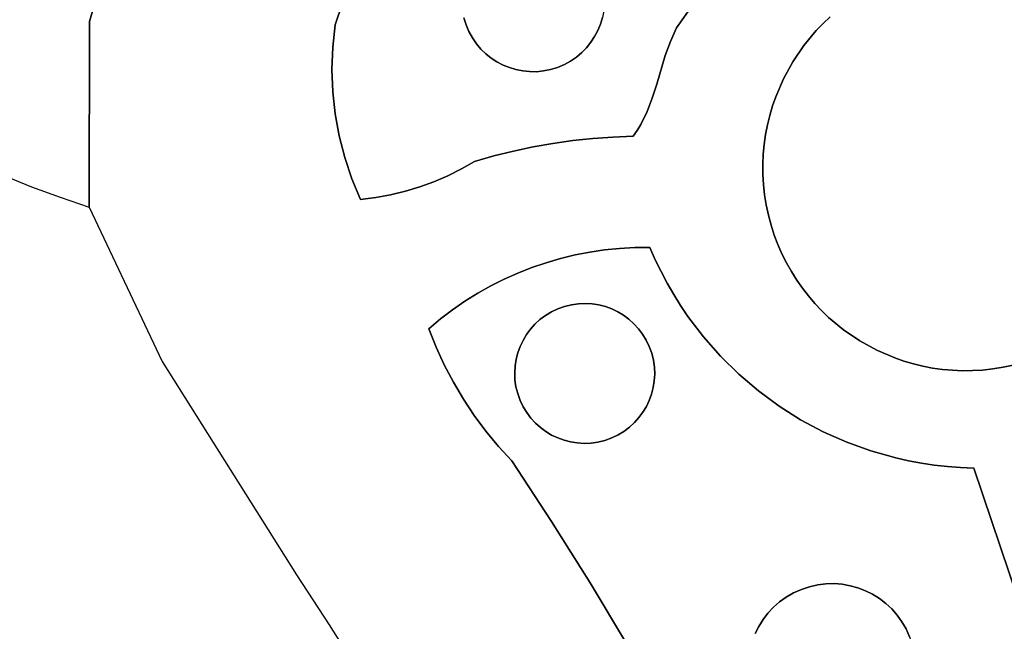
# Model space of a CAD drawing. Header units: inches. Extents: x 36.3 to 71.4, y 17.4 to 61.7.
# Tile 55 of 80: x 38.8 to 43.2, y 45 to 47.8. Entities that reach past the tile are written whole.
import ezdxf

# ---------------------------------------------------------------- set-up
doc = ezdxf.new("R2010")
doc.units = ezdxf.units.IN
doc.layers.add('SURFACES_FOR_SKETCHUP', color=7, linetype='Continuous')

msp = doc.modelspace()

# ---------------------------------------------------------------- linework, layer by layer
at = {"layer": 'SURFACES_FOR_SKETCHUP'}
for points, invisible_edges in [([(38.3822, 49.2392), (37.9172, 47.4488), (39.1114, 47.7484)], 11), ([(39.3202, 48.4667), (38.3822, 49.2392), (39.1114, 47.7484)], 3), ([(39.3202, 48.4667), (39.1114, 47.7484), (40.2357, 47.8299)], 10), ([(40.9744, 48.14), (40.7955, 47.9758), (40.7851, 47.7332)], 11), ([(40.7851, 47.7332), (40.9493, 47.5544), (40.9744, 48.14)], 11), ([(41.3708, 47.7082), (40.9744, 48.14), (40.9493, 47.5544)], 11), ([(40.9744, 48.14), (41.3708, 47.7082), (41.217, 48.1296)], 11), ([(41.3811, 47.9508), (41.217, 48.1296), (41.3708, 47.7082)], 11), ([(42.0075, 48.0471), (42.3717, 47.7389), (42.0743, 48.1021)], 3), ([(42.4034, 47.7689), (42.0743, 48.1021), (42.3717, 47.7389)], 3), ([(41.9437, 47.9885), (42.3415, 47.7075), (42.0075, 48.0471)], 3), ([(42.3717, 47.7389), (42.0075, 48.0471), (42.3415, 47.7075)], 3), ([(40.7955, 47.9758), (40.784, 47.9476), (40.7851, 47.7332)], 10), ([(41.883, 47.9263), (42.2861, 47.6408), (41.9437, 47.9885)], 3), ([(42.3415, 47.7075), (41.9437, 47.9885), (42.2861, 47.6408)], 3), ([(42.2373, 47.5692), (43.8846, 47.3077), (42.7964, 47.9751)], 11), ([(42.2861, 47.6408), (42.2373, 47.5692), (42.7964, 47.9751)], 10), ([(42.7964, 47.9751), (42.7515, 47.9631), (42.2861, 47.6408)], 10), ([(43.4787, 47.8667), (42.7964, 47.9751), (43.8846, 47.3077)], 11), ([(40.7755, 47.7643), (40.7851, 47.7332), (40.784, 47.9476)], 10), ([(41.3708, 47.7082), (41.3823, 47.7364), (41.3811, 47.9508)], 10), ([(41.3907, 47.9197), (41.3811, 47.9508), (41.3823, 47.7364)], 10), ([(41.8254, 47.8607), (42.2373, 47.5692), (41.883, 47.9263)], 3), ([(42.2861, 47.6408), (41.883, 47.9263), (42.2373, 47.5692)], 3), ([(42.3415, 47.7075), (42.2861, 47.6408), (42.7515, 47.9631)], 10), ([(42.7515, 47.9631), (42.7077, 47.949), (42.3415, 47.7075)], 10), ([(42.3717, 47.7389), (42.3415, 47.7075), (42.7077, 47.949)], 10), ([(42.4034, 47.7689), (42.3717, 47.7389), (42.7077, 47.949)], 10), ([(41.3823, 47.7364), (41.3911, 47.7656), (41.3907, 47.9197)], 10), ([(41.4001, 47.8262), (41.7208, 47.7197), (41.4001, 47.8572)], 3), ([(41.7713, 47.7918), (41.4001, 47.8572), (41.7208, 47.7197)], 3), ([(41.7713, 47.7918), (42.2373, 47.5692), (41.8254, 47.8607)], 3), ([(40.203, 47.7341), (40.2357, 47.8299), (39.1114, 47.7484)], 10), ([(40.203, 47.7341), (40.7755, 47.7643), (40.2357, 47.8299)], 3), ([(41.3911, 47.7656), (41.6933, 47.6595), (41.397, 47.7956)], 3), ([(41.397, 47.7956), (41.7208, 47.7197), (41.4001, 47.8262)], 3), ([(41.7208, 47.7197), (41.397, 47.7956), (41.6933, 47.6595)], 3), ([(41.7208, 47.7197), (42.1956, 47.4933), (41.7713, 47.7918)], 3), ([(42.2373, 47.5692), (41.7713, 47.7918), (42.1956, 47.4933)], 3), ([(38.1185, 47.3638), (39.1114, 47.7484), (37.9172, 47.4488)], 3), ([(38.1185, 47.3638), (38.2373, 47.2977), (39.1114, 47.7484)], 10), ([(38.3577, 47.2347), (39.1114, 47.7484), (38.2373, 47.2977)], 3), ([(38.4795, 47.1747), (39.1114, 47.7484), (38.3577, 47.2347)], 3), ([(38.4795, 47.1747), (38.6029, 47.1178), (39.1114, 47.7484)], 10), ([(38.6029, 47.1178), (38.7276, 47.0641), (39.1114, 47.7484)], 10), ([(38.7276, 47.0641), (38.8536, 47.0134), (39.1114, 47.7484)], 10), ([(38.981, 46.966), (39.1114, 47.7484), (38.8536, 47.0134)], 3), ([(38.981, 46.966), (39.1095, 46.9217), (39.1114, 47.7484)], 8), ([(39.1114, 47.7484), (39.1095, 46.9217), (40.1928, 47.4359)], 10), ([(40.189, 47.5351), (39.1114, 47.7484), (40.1928, 47.4359)], 3), ([(40.189, 47.5351), (40.1924, 47.6346), (39.1114, 47.7484)], 10), ([(40.1924, 47.6346), (40.203, 47.7341), (39.1114, 47.7484)], 10), ([(40.7755, 47.7643), (40.203, 47.7341), (40.7851, 47.7332)], 3), ([(41.3823, 47.7364), (41.6933, 47.6595), (41.3911, 47.7656)], 3), ([(40.7978, 47.7033), (40.189, 47.5351), (40.8131, 47.6754)], 3), ([(40.189, 47.5351), (40.7978, 47.7033), (40.1924, 47.6346)], 3), ([(40.1924, 47.6346), (40.7851, 47.7332), (40.203, 47.7341)], 3), ([(40.7851, 47.7332), (40.1924, 47.6346), (40.7978, 47.7033)], 3), ([(40.7851, 47.7332), (40.7978, 47.7033), (40.9223, 47.5685)], 10), ([(40.9493, 47.5544), (40.7851, 47.7332), (40.9223, 47.5685)], 3), ([(40.8968, 47.5852), (40.7978, 47.7033), (40.8729, 47.6043)], 3), ([(40.9223, 47.5685), (40.7978, 47.7033), (40.8968, 47.5852)], 3), ([(40.7978, 47.7033), (40.8131, 47.6754), (40.8729, 47.6043)], 10), ([(41.1919, 47.544), (41.3708, 47.7082), (40.9493, 47.5544)], 11), ([(41.3708, 47.7082), (41.1919, 47.544), (41.3566, 47.6812)], 3), ([(41.3566, 47.6812), (41.6707, 47.5971), (41.3708, 47.7082)], 3), ([(41.3708, 47.7082), (41.6707, 47.5971), (41.3823, 47.7364)], 3), ([(41.6933, 47.6595), (41.3823, 47.7364), (41.6707, 47.5971)], 3), ([(41.6933, 47.6595), (42.1956, 47.4933), (41.7208, 47.7197)], 3), ([(40.1928, 47.4359), (40.8131, 47.6754), (40.189, 47.5351)], 3), ([(40.8131, 47.6754), (40.1928, 47.4359), (40.8309, 47.6495)], 3), ([(40.8509, 47.6258), (40.8729, 47.6043), (40.8131, 47.6754)], 10), ([(40.8131, 47.6754), (40.8309, 47.6495), (40.8509, 47.6258)], 8), ([(41.1919, 47.544), (41.2218, 47.5566), (41.3566, 47.6812)], 10), ([(41.3566, 47.6812), (41.2218, 47.5566), (41.3399, 47.6557)], 3), ([(41.3399, 47.6557), (41.6323, 47.4701), (41.3566, 47.6812)], 3), ([(41.6707, 47.5971), (41.3566, 47.6812), (41.6323, 47.4701)], 3), ([(41.6707, 47.5971), (42.1612, 47.4136), (41.6933, 47.6595)], 3), ([(42.1956, 47.4933), (41.6933, 47.6595), (42.1612, 47.4136)], 3), ([(40.2036, 47.3372), (40.8309, 47.6495), (40.1928, 47.4359)], 3), ([(40.8309, 47.6495), (40.2036, 47.3372), (40.8509, 47.6258)], 3), ([(40.7041, 47.062), (40.8509, 47.6258), (40.2036, 47.3372)], 11), ([(40.7642, 47.0923), (40.8509, 47.6258), (40.7041, 47.062)], 3), ([(40.8226, 47.1261), (40.8509, 47.6258), (40.7642, 47.0923)], 3), ([(40.8509, 47.6258), (40.8226, 47.1261), (40.8729, 47.6043)], 3), ([(41.3399, 47.6557), (41.2218, 47.5566), (41.3208, 47.6318)], 3), ([(41.2218, 47.5566), (41.2497, 47.572), (41.3208, 47.6318)], 10), ([(41.2993, 47.6097), (41.3208, 47.6318), (41.2497, 47.572)], 10), ([(41.2993, 47.6097), (41.6125, 47.4077), (41.3208, 47.6318)], 3), ([(41.3208, 47.6318), (41.6323, 47.4701), (41.3399, 47.6557)], 3), ([(41.6323, 47.4701), (41.3208, 47.6318), (41.6125, 47.4077)], 3), ([(40.8729, 47.6043), (40.8226, 47.1261), (40.8968, 47.5852)], 3), ([(40.8968, 47.5852), (40.8226, 47.1261), (40.9223, 47.5685)], 3), ([(41.2497, 47.572), (41.2218, 47.5566), (41.3486, 47.2278)], 10), ([(41.2497, 47.572), (41.2756, 47.5897), (41.2993, 47.6097)], 8), ([(41.2497, 47.572), (41.3486, 47.2278), (41.2756, 47.5897)], 3), ([(41.2756, 47.5897), (41.5897, 47.3474), (41.2993, 47.6097)], 3), ([(41.4378, 47.2343), (41.2756, 47.5897), (41.3486, 47.2278)], 3), ([(41.5897, 47.3474), (41.2756, 47.5897), (41.4378, 47.2343)], 11), ([(41.6125, 47.4077), (41.2993, 47.6097), (41.5897, 47.3474)], 3), ([(41.6323, 47.4701), (42.1469, 47.3725), (41.6707, 47.5971)], 3), ([(42.1612, 47.4136), (41.6707, 47.5971), (42.1469, 47.3725)], 3), ([(40.9088, 47.1505), (40.9223, 47.5685), (40.8226, 47.1261)], 3), ([(40.9223, 47.5685), (40.9088, 47.1505), (40.9493, 47.5544)], 3), ([(40.9493, 47.5544), (40.9088, 47.1505), (40.9775, 47.5429)], 3), ([(40.9956, 47.1719), (40.9775, 47.5429), (40.9088, 47.1505)], 3), ([(40.9493, 47.5544), (40.9775, 47.5429), (41.1919, 47.544)], 10), ([(41.1609, 47.5344), (41.1919, 47.544), (40.9775, 47.5429)], 10), ([(40.9775, 47.5429), (40.9956, 47.1719), (41.0067, 47.5341)], 3), ([(40.9775, 47.5429), (41.0067, 47.5341), (41.1609, 47.5344)], 10), ([(41.0067, 47.5341), (40.9956, 47.1719), (41.0367, 47.5281)], 3), ([(41.0831, 47.1904), (41.0367, 47.5281), (40.9956, 47.1719)], 3), ([(41.0067, 47.5341), (41.0367, 47.5281), (41.1609, 47.5344)], 10), ([(41.1609, 47.5344), (41.0367, 47.5281), (41.1296, 47.5281)], 3), ([(41.0367, 47.5281), (41.0831, 47.1904), (41.0673, 47.5251)], 3), ([(41.0673, 47.5251), (41.1296, 47.5281), (41.0367, 47.5281)], 3), ([(41.0673, 47.5251), (41.0984, 47.525), (41.1296, 47.5281)], 8), ([(41.1296, 47.5281), (41.0984, 47.525), (41.1712, 47.2059)], 10), ([(41.1609, 47.5344), (41.1296, 47.5281), (41.1712, 47.2059)], 10), ([(41.1919, 47.544), (41.1609, 47.5344), (41.2597, 47.2183)], 10), ([(41.1712, 47.2059), (41.2597, 47.2183), (41.1609, 47.5344)], 10), ([(41.2218, 47.5566), (41.1919, 47.544), (41.2597, 47.2183)], 10), ([(41.2597, 47.2183), (41.3486, 47.2278), (41.2218, 47.5566)], 10), ([(42.2373, 47.5692), (42.1956, 47.4933), (42.1289, 46.8869)], 10), ([(42.2373, 47.5692), (42.1289, 46.8869), (43.2171, 46.2195)], 11), ([(42.2373, 47.5692), (43.2171, 46.2195), (43.8846, 47.3077)], 11), ([(41.0673, 47.5251), (41.0831, 47.1904), (41.0984, 47.525)], 3), ([(41.1712, 47.2059), (41.0984, 47.525), (41.0831, 47.1904)], 3), ([(42.1612, 47.4136), (42.1193, 46.9323), (42.1956, 47.4933)], 3), ([(42.1193, 46.9323), (42.1289, 46.8869), (42.1956, 47.4933)], 10), ([(41.6125, 47.4077), (42.1243, 47.2882), (41.6323, 47.4701)], 3), ([(42.1346, 47.3307), (41.6323, 47.4701), (42.1243, 47.2882)], 3), ([(42.1469, 47.3725), (41.6323, 47.4701), (42.1346, 47.3307)], 3), ([(40.1928, 47.4359), (39.1095, 46.9217), (40.2036, 47.3372)], 3), ([(41.5897, 47.3474), (42.116, 47.2451), (41.6125, 47.4077)], 3), ([(42.1243, 47.2882), (41.6125, 47.4077), (42.116, 47.2451)], 3), ([(42.1193, 46.9323), (42.1612, 47.4136), (42.112, 46.9777)], 3), ([(42.1469, 47.3725), (42.112, 46.9777), (42.1612, 47.4136)], 3), ([(42.1469, 47.3725), (42.1346, 47.3307), (42.112, 46.9777)], 10), ([(40.2036, 47.3372), (39.1095, 46.9217), (40.2214, 47.2396)], 3), ([(40.2214, 47.2396), (40.6424, 47.0353), (40.2036, 47.3372)], 3), ([(40.7041, 47.062), (40.2036, 47.3372), (40.6424, 47.0353)], 3), ([(41.562, 47.2904), (41.5897, 47.3474), (41.4378, 47.2343)], 10), ([(41.562, 47.2904), (42.1059, 47.1574), (41.5897, 47.3474)], 3), ([(42.1099, 47.2015), (41.5897, 47.3474), (42.1059, 47.1574)], 3), ([(42.116, 47.2451), (41.5897, 47.3474), (42.1099, 47.2015)], 3), ([(42.1346, 47.3307), (42.1243, 47.2882), (42.107, 47.023)], 10), ([(42.112, 46.9777), (42.1346, 47.3307), (42.107, 47.023)], 3), ([(41.562, 47.2904), (41.4378, 47.2343), (41.5456, 47.2635)], 3), ([(41.5456, 47.2635), (42.104, 47.1129), (41.562, 47.2904)], 3), ([(42.1059, 47.1574), (41.562, 47.2904), (42.104, 47.1129)], 3), ([(42.107, 47.023), (42.1243, 47.2882), (42.1044, 47.0681)], 3), ([(42.116, 47.2451), (42.1044, 47.0681), (42.1243, 47.2882)], 3), ([(40.2214, 47.2396), (39.1095, 46.9217), (40.2462, 47.1434)], 3), ([(40.2214, 47.2396), (40.2462, 47.1434), (40.5793, 47.0122)], 10), ([(40.6424, 47.0353), (40.2214, 47.2396), (40.5793, 47.0122)], 3), ([(41.3486, 47.2278), (41.2597, 47.2183), (41.3347, 46.7222)], 10), ([(41.3347, 46.7222), (41.4009, 46.732), (41.3486, 47.2278)], 10), ([(41.4378, 47.2343), (41.3486, 47.2278), (41.4677, 46.7387)], 10), ([(41.4009, 46.732), (41.4677, 46.7387), (41.3486, 47.2278)], 10), ([(41.5273, 47.2377), (41.5456, 47.2635), (41.4378, 47.2343)], 2), ([(41.5273, 47.2377), (41.4378, 47.2343), (41.535, 46.7423)], 10), ([(41.4677, 46.7387), (41.535, 46.7423), (41.4378, 47.2343)], 10), ([(41.5273, 47.2377), (42.1044, 47.0681), (41.5456, 47.2635)], 3), ([(42.1044, 47.0681), (41.5273, 47.2377), (42.107, 47.023)], 3), ([(41.6025, 46.7428), (42.107, 47.023), (41.5273, 47.2377)], 11), ([(41.535, 46.7423), (41.6025, 46.7428), (41.5273, 47.2377)], 10), ([(42.104, 47.1129), (41.5456, 47.2635), (42.1044, 47.0681)], 3), ([(42.116, 47.2451), (42.1099, 47.2015), (42.104, 47.1129)], 10), ([(42.1044, 47.0681), (42.116, 47.2451), (42.104, 47.1129)], 3), ([(41.0831, 47.1904), (40.9956, 47.1719), (41.1404, 46.6751)], 10), ([(41.1712, 47.2059), (41.0831, 47.1904), (41.2043, 46.6937)], 10), ([(41.1404, 46.6751), (41.2043, 46.6937), (41.0831, 47.1904)], 10), ([(41.2597, 47.2183), (41.1712, 47.2059), (41.2692, 46.7095)], 10), ([(41.2043, 46.6937), (41.2692, 46.7095), (41.1712, 47.2059)], 10), ([(41.2692, 46.7095), (41.3347, 46.7222), (41.2597, 47.2183)], 10), ([(42.1059, 47.1574), (42.104, 47.1129), (42.1099, 47.2015)], 2), ([(40.2462, 47.1434), (39.1095, 46.9217), (40.2779, 47.049)], 3), ([(40.2779, 47.049), (40.4497, 46.977), (40.2462, 47.1434)], 3), ([(40.5151, 46.9927), (40.2462, 47.1434), (40.4497, 46.977)], 3), ([(40.5793, 47.0122), (40.2462, 47.1434), (40.5151, 46.9927)], 3), ([(40.8226, 47.1261), (41.0154, 46.6292), (40.9088, 47.1505)], 3), ([(40.9956, 47.1719), (40.9088, 47.1505), (41.0773, 46.6536)], 10), ([(41.0773, 46.6536), (40.9088, 47.1505), (41.0154, 46.6292)], 3), ([(41.0773, 46.6536), (41.1404, 46.6751), (40.9956, 47.1719)], 10), ([(40.7041, 47.062), (40.9546, 46.6019), (40.7642, 47.0923)], 3), ([(40.7642, 47.0923), (41.0154, 46.6292), (40.8226, 47.1261)], 3), ([(41.0154, 46.6292), (40.7642, 47.0923), (40.9546, 46.6019)], 3), ([(39.4347, 46.2352), (40.2779, 47.049), (39.1095, 46.9217)], 3), ([(40.2779, 47.049), (39.4347, 46.2352), (40.3164, 46.9568)], 3), ([(40.3834, 46.965), (40.4497, 46.977), (40.2779, 47.049)], 10), ([(40.2779, 47.049), (40.3164, 46.9568), (40.3834, 46.965)], 8), ([(40.6424, 47.0353), (40.895, 46.5719), (40.7041, 47.062)], 3), ([(40.9546, 46.6019), (40.7041, 47.062), (40.895, 46.5719)], 3), ([(40.5151, 46.9927), (40.78, 46.5037), (40.5793, 47.0122)], 3), ([(40.5793, 47.0122), (40.8368, 46.5392), (40.6424, 47.0353)], 3), ([(40.8368, 46.5392), (40.5793, 47.0122), (40.78, 46.5037)], 3), ([(40.895, 46.5719), (40.6424, 47.0353), (40.8368, 46.5392)], 3), ([(42.107, 47.023), (41.6025, 46.7428), (42.112, 46.9777)], 3), ([(40.3164, 46.9568), (40.6194, 46.3815), (40.3834, 46.965)], 3), ([(40.3834, 46.965), (40.6712, 46.4248), (40.4497, 46.977)], 3), ([(40.6712, 46.4248), (40.3834, 46.965), (40.6194, 46.3815)], 3), ([(40.4497, 46.977), (40.7248, 46.4656), (40.5151, 46.9927)], 3), ([(40.7248, 46.4656), (40.4497, 46.977), (40.6712, 46.4248)], 3), ([(40.78, 46.5037), (40.5151, 46.9927), (40.7248, 46.4656)], 3), ([(42.112, 46.9777), (41.6025, 46.7428), (42.1193, 46.9323)], 3), ([(40.3164, 46.9568), (39.4347, 46.2352), (40.6194, 46.3815)], 11), ([(42.1193, 46.9323), (41.6025, 46.7428), (42.1289, 46.8869)], 3), ([(41.6262, 46.6886), (42.1289, 46.8869), (41.6025, 46.7428)], 3), ([(42.1289, 46.8869), (41.6262, 46.6886), (42.1409, 46.842)], 3), ([(42.5348, 46.3278), (43.2171, 46.2195), (42.1289, 46.8869)], 11), ([(42.5348, 46.3278), (42.1289, 46.8869), (42.4632, 46.3766)], 3), ([(42.1409, 46.842), (42.4632, 46.3766), (42.1289, 46.8869)], 3), ([(41.6516, 46.6356), (42.1409, 46.842), (41.6262, 46.6886)], 3), ([(42.1409, 46.842), (41.6516, 46.6356), (42.155, 46.7982)], 3), ([(42.155, 46.7982), (42.3965, 46.432), (42.1409, 46.842)], 3), ([(42.4632, 46.3766), (42.1409, 46.842), (42.3965, 46.432)], 3), ([(41.6789, 46.5838), (42.155, 46.7982), (41.6516, 46.6356)], 3), ([(41.7079, 46.5333), (42.155, 46.7982), (41.6789, 46.5838)], 3), ([(42.155, 46.7982), (41.7079, 46.5333), (42.1711, 46.7556)], 3), ([(42.3965, 46.432), (42.155, 46.7982), (42.3651, 46.4622)], 3), ([(42.155, 46.7982), (42.1711, 46.7556), (42.3352, 46.4939)], 10), ([(42.3651, 46.4622), (42.155, 46.7982), (42.3352, 46.4939)], 3), ([(41.4677, 46.7387), (41.6516, 46.6356), (41.535, 46.7423)], 3), ([(41.6262, 46.6886), (41.6025, 46.7428), (41.535, 46.7423)], 8), ([(41.6262, 46.6886), (41.535, 46.7423), (41.6516, 46.6356)], 3), ([(41.7387, 46.4841), (42.1711, 46.7556), (41.7079, 46.5333)], 3), ([(42.1711, 46.7556), (41.7387, 46.4841), (42.1892, 46.7143)], 3), ([(42.3067, 46.5271), (42.3352, 46.4939), (42.1711, 46.7556)], 10), ([(42.1711, 46.7556), (42.1892, 46.7143), (42.3067, 46.5271)], 10), ([(41.2043, 46.6937), (41.2842, 46.4924), (41.2692, 46.7095)], 3), ([(41.2692, 46.7095), (41.3149, 46.4937), (41.3347, 46.7222)], 3), ([(41.3149, 46.4937), (41.2692, 46.7095), (41.2842, 46.4924)], 3), ([(41.3453, 46.4919), (41.3347, 46.7222), (41.3149, 46.4937)], 3), ([(41.3347, 46.7222), (41.3751, 46.4873), (41.4009, 46.732)], 3), ([(41.3751, 46.4873), (41.3347, 46.7222), (41.3453, 46.4919)], 3), ([(41.4042, 46.4798), (41.4009, 46.732), (41.3751, 46.4873)], 3), ([(41.4009, 46.732), (41.4042, 46.4798), (41.4677, 46.7387)], 3), ([(41.4323, 46.4696), (41.4677, 46.7387), (41.4042, 46.4798)], 3), ([(41.6516, 46.6356), (41.4677, 46.7387), (41.4323, 46.4696)], 11), ([(41.7711, 46.4362), (42.1892, 46.7143), (41.7387, 46.4841)], 3), ([(42.1892, 46.7143), (41.7711, 46.4362), (42.2092, 46.6741)], 3), ([(42.2798, 46.5617), (42.3067, 46.5271), (42.1892, 46.7143)], 10), ([(42.1892, 46.7143), (42.2092, 46.6741), (42.2798, 46.5617)], 10), ([(41.0154, 46.6292), (41.1378, 46.4402), (41.0773, 46.6536)], 3), ([(41.0773, 46.6536), (41.1923, 46.4696), (41.1404, 46.6751)], 3), ([(41.1923, 46.4696), (41.0773, 46.6536), (41.1641, 46.4561)], 3), ([(41.1641, 46.4561), (41.0773, 46.6536), (41.1378, 46.4402)], 3), ([(41.1404, 46.6751), (41.2223, 46.4803), (41.2043, 46.6937)], 3), ([(41.2223, 46.4803), (41.1404, 46.6751), (41.1923, 46.4696)], 3), ([(41.2532, 46.488), (41.2043, 46.6937), (41.2223, 46.4803)], 3), ([(41.2842, 46.4924), (41.2043, 46.6937), (41.2532, 46.488)], 3), ([(41.8406, 46.3446), (42.2092, 46.6741), (41.7711, 46.4362)], 3), ([(42.2092, 46.6741), (41.8406, 46.3446), (42.231, 46.6353)], 3), ([(42.231, 46.6353), (42.2545, 46.5978), (42.2092, 46.6741)], 2), ([(42.2545, 46.5978), (42.2798, 46.5617), (42.2092, 46.6741)], 10), ([(40.9546, 46.6019), (41.1135, 46.4219), (41.0154, 46.6292)], 3), ([(41.1378, 46.4402), (41.0154, 46.6292), (41.1135, 46.4219)], 3), ([(41.4323, 46.4696), (41.4592, 46.4567), (41.6516, 46.6356)], 10), ([(41.4592, 46.4567), (41.4848, 46.4414), (41.6516, 46.6356)], 10), ([(41.6789, 46.5838), (41.6516, 46.6356), (41.4848, 46.4414)], 10), ([(42.231, 46.6353), (41.8406, 46.3446), (42.2545, 46.5978)], 3), ([(40.8368, 46.5392), (41.0535, 46.3551), (40.895, 46.5719)], 3), ([(40.895, 46.5719), (41.0712, 46.3792), (40.9546, 46.6019)], 3), ([(41.0712, 46.3792), (40.895, 46.5719), (41.0535, 46.3551)], 3), ([(41.1135, 46.4219), (40.9546, 46.6019), (41.0913, 46.4015)], 3), ([(41.0913, 46.4015), (40.9546, 46.6019), (41.0712, 46.3792)], 3), ([(41.6789, 46.5838), (41.4848, 46.4414), (41.5089, 46.4236)], 9), ([(41.6789, 46.5838), (41.5089, 46.4236), (41.7079, 46.5333)], 3), ([(41.9163, 46.2586), (42.2545, 46.5978), (41.8406, 46.3446)], 3), ([(42.2545, 46.5978), (41.9163, 46.2586), (42.2798, 46.5617)], 3), ([(40.78, 46.5037), (41.0381, 46.3295), (40.8368, 46.5392)], 3), ([(41.0535, 46.3551), (40.8368, 46.5392), (41.0381, 46.3295)], 3), ([(41.5312, 46.4036), (41.7079, 46.5333), (41.5089, 46.4236)], 3), ([(41.5516, 46.3814), (41.7079, 46.5333), (41.5312, 46.4036)], 3), ([(41.7079, 46.5333), (41.5516, 46.3814), (41.7387, 46.4841)], 3), ([(42.2798, 46.5617), (41.9163, 46.2586), (42.3067, 46.5271)], 3), ([(41.9976, 46.1786), (42.3067, 46.5271), (41.9163, 46.2586)], 3), ([(42.3067, 46.5271), (41.9976, 46.1786), (42.3352, 46.4939)], 3), ([(40.7248, 46.4656), (41.0151, 46.2745), (40.78, 46.5037)], 3), ([(41.0253, 46.3026), (40.78, 46.5037), (41.0151, 46.2745)], 3), ([(41.0381, 46.3295), (40.78, 46.5037), (41.0253, 46.3026)], 3), ([(41.0381, 46.3295), (41.2223, 46.4803), (41.0535, 46.3551)], 3), ([(41.2223, 46.4803), (41.0381, 46.3295), (41.61, 46.2725)], 11), ([(41.2223, 46.4803), (41.1923, 46.4696), (41.0535, 46.3551)], 10), ([(41.2532, 46.488), (41.2223, 46.4803), (41.4323, 46.4696)], 10), ([(41.4592, 46.4567), (41.4323, 46.4696), (41.2223, 46.4803)], 10), ([(41.61, 46.2725), (41.4592, 46.4567), (41.2223, 46.4803)], 11), ([(41.2532, 46.488), (41.3751, 46.4873), (41.2842, 46.4924)], 3), ([(41.4042, 46.4798), (41.3751, 46.4873), (41.2532, 46.488)], 10), ([(41.4323, 46.4696), (41.4042, 46.4798), (41.2532, 46.488)], 10), ([(41.3453, 46.4919), (41.3149, 46.4937), (41.2842, 46.4924)], 8), ([(41.3453, 46.4919), (41.2842, 46.4924), (41.3751, 46.4873)], 3), ([(41.5699, 46.357), (41.7387, 46.4841), (41.5516, 46.3814)], 3), ([(41.7387, 46.4841), (41.5699, 46.357), (41.7711, 46.4362)], 3), ([(42.3352, 46.4939), (41.9976, 46.1786), (42.3651, 46.4622)], 3), ([(40.6712, 46.4248), (40.6516, 46.3), (40.7248, 46.4656)], 3), ([(40.6881, 46.2205), (40.7248, 46.4656), (40.6516, 46.3)], 3), ([(41.0151, 46.2745), (40.7248, 46.4656), (40.6881, 46.2205)], 11), ([(41.0535, 46.3551), (41.1923, 46.4696), (41.0712, 46.3792)], 3), ([(41.0712, 46.3792), (41.1923, 46.4696), (41.0913, 46.4015)], 3), ([(41.1923, 46.4696), (41.1641, 46.4561), (41.0913, 46.4015)], 10), ([(41.1135, 46.4219), (41.0913, 46.4015), (41.1641, 46.4561)], 10), ([(41.1641, 46.4561), (41.1378, 46.4402), (41.1135, 46.4219)], 8), ([(41.4592, 46.4567), (41.61, 46.2725), (41.4848, 46.4414)], 3), ([(41.61, 46.2725), (41.5993, 46.3025), (41.4848, 46.4414)], 10), ([(41.4848, 46.4414), (41.5993, 46.3025), (41.5089, 46.4236)], 3), ([(41.5859, 46.3307), (41.7711, 46.4362), (41.5699, 46.357)], 3), ([(41.5993, 46.3025), (41.7711, 46.4362), (41.5859, 46.3307)], 3), ([(41.61, 46.2725), (41.7711, 46.4362), (41.5993, 46.3025)], 3), ([(41.7711, 46.4362), (41.61, 46.2725), (41.8406, 46.3446)], 3), ([(42.0843, 46.1048), (42.3651, 46.4622), (41.9976, 46.1786)], 3), ([(42.3651, 46.4622), (42.0843, 46.1048), (42.3965, 46.432)], 3), ([(40.6712, 46.4248), (40.6194, 46.3815), (40.6516, 46.3)], 8), ([(41.5089, 46.4236), (41.5993, 46.3025), (41.5312, 46.4036)], 3), ([(41.5516, 46.3814), (41.5312, 46.4036), (41.5859, 46.3307)], 10), ([(41.5993, 46.3025), (41.5859, 46.3307), (41.5312, 46.4036)], 10), ([(42.176, 46.0374), (42.3965, 46.432), (42.0843, 46.1048)], 3), ([(42.3965, 46.432), (42.176, 46.0374), (42.4632, 46.3766)], 3), ([(40.6194, 46.3815), (39.4347, 46.2352), (40.6516, 46.3)], 3), ([(41.5859, 46.3307), (41.5699, 46.357), (41.5516, 46.3814)], 8), ([(42.176, 46.0374), (42.2722, 45.9767), (42.4632, 46.3766)], 10), ([(42.5348, 46.3278), (42.4632, 46.3766), (42.2722, 45.9767)], 10), ([(41.0253, 46.3026), (41.0151, 46.2745), (41.0069, 46.1235)], 10), ([(41.0069, 46.1235), (41.0145, 46.0926), (41.0253, 46.3026)], 10), ([(41.0381, 46.3295), (41.0253, 46.3026), (41.0145, 46.0926)], 10), ([(41.0145, 46.0926), (41.4022, 45.8848), (41.0381, 46.3295)], 11), ([(41.61, 46.2725), (41.0381, 46.3295), (41.4022, 45.8848)], 11), ([(41.6177, 46.2416), (41.8406, 46.3446), (41.61, 46.2725)], 3), ([(41.6221, 46.2107), (41.8406, 46.3446), (41.6177, 46.2416)], 3), ([(41.8406, 46.3446), (41.6221, 46.2107), (41.9163, 46.2586)], 3), ([(42.2722, 45.9767), (42.3726, 45.9231), (42.5348, 46.3278)], 10), ([(42.6107, 46.2861), (42.5348, 46.3278), (42.3726, 45.9231)], 10), ([(42.6107, 46.2861), (43.2171, 46.2195), (42.5348, 46.3278)], 3), ([(40.6516, 46.3), (39.4347, 46.2352), (40.6881, 46.2205)], 3), ([(41.0076, 46.2454), (41.0151, 46.2745), (40.6881, 46.2205)], 10), ([(41.0151, 46.2745), (41.0076, 46.2454), (41.0069, 46.1235)], 10), ([(41.4022, 45.8848), (41.5864, 46.0356), (41.61, 46.2725)], 11), ([(41.5864, 46.0356), (41.5993, 46.0626), (41.61, 46.2725)], 10), ([(41.6177, 46.2416), (41.61, 46.2725), (41.5993, 46.0626)], 10), ([(41.9976, 46.1786), (41.9163, 46.2586), (41.617, 46.1197)], 10), ([(41.6217, 46.1495), (41.617, 46.1197), (41.9163, 46.2586)], 10), ([(41.6217, 46.1495), (41.9163, 46.2586), (41.6234, 46.1799)], 3), ([(41.6234, 46.1799), (41.9163, 46.2586), (41.6221, 46.2107)], 3), ([(42.3726, 45.9231), (42.4768, 45.8766), (42.6107, 46.2861)], 10), ([(42.6904, 46.2518), (42.6107, 46.2861), (42.4768, 45.8766)], 10), ([(42.6904, 46.2518), (43.1717, 46.2098), (42.6107, 46.2861)], 3), ([(43.2171, 46.2195), (42.6107, 46.2861), (43.1717, 46.2098)], 3), ([(40.0318, 45.2866), (40.6881, 46.2205), (39.4347, 46.2352)], 3), ([(40.6881, 46.2205), (40.0318, 45.2866), (40.7286, 46.1432)], 3), ([(41.0076, 46.2454), (40.6881, 46.2205), (41.0029, 46.2156)], 3), ([(40.7286, 46.1432), (41.0029, 46.2156), (40.6881, 46.2205)], 3), ([(41.0029, 46.2156), (40.7286, 46.1432), (41.0012, 46.1852)], 3), ([(41.0029, 46.2156), (41.0012, 46.1852), (41.0024, 46.1544)], 8), ([(41.0029, 46.2156), (41.0024, 46.1544), (41.0076, 46.2454)], 3), ([(41.0069, 46.1235), (41.0076, 46.2454), (41.0024, 46.1544)], 3), ([(41.5993, 46.0626), (41.6095, 46.0907), (41.6177, 46.2416)], 10), ([(41.6095, 46.0907), (41.617, 46.1197), (41.6177, 46.2416)], 10), ([(41.6177, 46.2416), (41.617, 46.1197), (41.6221, 46.2107)], 3), ([(42.4768, 45.8766), (42.5845, 45.8376), (42.6904, 46.2518)], 10), ([(42.7315, 46.2375), (42.6904, 46.2518), (42.5845, 45.8376)], 10), ([(42.7733, 46.2251), (42.7315, 46.2375), (42.5845, 45.8376)], 10), ([(42.5845, 45.8376), (42.6952, 45.8064), (42.7733, 46.2251)], 10), ([(42.7315, 46.2375), (43.1263, 46.2025), (42.6904, 46.2518)], 3), ([(43.1717, 46.2098), (42.6904, 46.2518), (43.1263, 46.2025)], 3), ([(42.8158, 46.2148), (42.7733, 46.2251), (42.6952, 45.8064)], 10), ([(42.7733, 46.2251), (43.1263, 46.2025), (42.7315, 46.2375)], 3), ([(43.1263, 46.2025), (42.7733, 46.2251), (43.081, 46.1975)], 3), ([(42.7733, 46.2251), (42.8158, 46.2148), (43.081, 46.1975)], 10), ([(43.0422, 45.7616), (43.5338, 45.8579), (43.2171, 46.2195)], 11), ([(43.2171, 46.2195), (43.1717, 46.2098), (43.0422, 45.7616)], 10), ([(40.773, 46.0681), (41.0012, 46.1852), (40.7286, 46.1432)], 3), ([(41.0012, 46.1852), (40.773, 46.0681), (41.0024, 46.1544)], 3), ([(41.9976, 46.1786), (41.5993, 46.0626), (42.0843, 46.1048)], 3), ([(41.6095, 46.0907), (41.5993, 46.0626), (41.9976, 46.1786)], 10), ([(41.617, 46.1197), (41.6095, 46.0907), (41.9976, 46.1786)], 10), ([(41.6217, 46.1495), (41.6221, 46.2107), (41.617, 46.1197)], 3), ([(41.6217, 46.1495), (41.6234, 46.1799), (41.6221, 46.2107)], 8), ([(42.7516, 45.7937), (42.8158, 46.2148), (42.6952, 45.8064)], 3), ([(42.8158, 46.2148), (42.7516, 45.7937), (42.8589, 46.2066)], 3), ([(42.8087, 45.7831), (42.8589, 46.2066), (42.7516, 45.7937)], 3), ([(42.8589, 46.2066), (42.8087, 45.7831), (42.9025, 46.2004)], 3), ([(42.8663, 45.7745), (42.9025, 46.2004), (42.8087, 45.7831)], 3), ([(43.0359, 46.1949), (43.081, 46.1975), (42.8158, 46.2148)], 10), ([(42.8589, 46.2066), (43.0359, 46.1949), (42.8158, 46.2148)], 3), ([(42.8589, 46.2066), (42.9025, 46.2004), (42.9911, 46.1945)], 10), ([(43.0359, 46.1949), (42.8589, 46.2066), (42.9911, 46.1945)], 3), ([(42.9025, 46.2004), (42.8663, 45.7745), (42.9466, 46.1964)], 3), ([(42.9245, 45.7681), (42.9466, 46.1964), (42.8663, 45.7745)], 3), ([(42.9466, 46.1964), (42.9911, 46.1945), (42.9025, 46.2004)], 2), ([(42.9466, 46.1964), (42.9245, 45.7681), (42.9911, 46.1945)], 3), ([(42.9831, 45.7638), (42.9911, 46.1945), (42.9245, 45.7681)], 3), ([(42.9911, 46.1945), (42.9831, 45.7638), (43.0359, 46.1949)], 3), ([(43.0422, 45.7616), (43.0359, 46.1949), (42.9831, 45.7638)], 3), ([(43.081, 46.1975), (43.0359, 46.1949), (43.0422, 45.7616)], 10), ([(43.1717, 46.2098), (43.1263, 46.2025), (43.0422, 45.7616)], 10), ([(43.1263, 46.2025), (43.081, 46.1975), (43.0422, 45.7616)], 10), ([(40.7286, 46.1432), (40.0318, 45.2866), (40.773, 46.0681)], 3), ([(41.0024, 46.1544), (40.773, 46.0681), (41.0069, 46.1235)], 3), ([(40.8214, 45.9955), (41.0069, 46.1235), (40.773, 46.0681)], 3), ([(41.0069, 46.1235), (40.8214, 45.9955), (41.0145, 46.0926)], 3), ([(41.0145, 46.0926), (40.8214, 45.9955), (41.0253, 46.0626)], 3), ([(41.0145, 46.0926), (41.0253, 46.0626), (41.1397, 45.9237)], 10), ([(41.1653, 45.9084), (41.0145, 46.0926), (41.1397, 45.9237)], 3), ([(41.0145, 46.0926), (41.1653, 45.9084), (41.4022, 45.8848)], 11), ([(41.5534, 45.986), (42.0843, 46.1048), (41.5711, 46.01)], 3), ([(42.0843, 46.1048), (41.5534, 45.986), (42.176, 46.0374)], 3), ([(41.5711, 46.01), (42.0843, 46.1048), (41.5864, 46.0356)], 3), ([(41.5864, 46.0356), (42.0843, 46.1048), (41.5993, 46.0626)], 3), ([(40.773, 46.0681), (40.0318, 45.2866), (40.8214, 45.9955)], 3), ([(40.8735, 45.9254), (41.0253, 46.0626), (40.8214, 45.9955)], 3), ([(41.0253, 46.0626), (40.8735, 45.9254), (41.0387, 46.0344)], 3), ([(41.1157, 45.9415), (41.0253, 46.0626), (41.0933, 45.9615)], 3), ([(41.1397, 45.9237), (41.0253, 46.0626), (41.1157, 45.9415)], 3), ([(41.0253, 46.0626), (41.0387, 46.0344), (41.0933, 45.9615)], 10), ([(41.0387, 46.0344), (40.8735, 45.9254), (41.0547, 46.0081)], 3), ([(40.9293, 45.8581), (41.0547, 46.0081), (40.8735, 45.9254)], 3), ([(41.0547, 46.0081), (40.9293, 45.8581), (41.0729, 45.9838)], 3), ([(41.0729, 45.9838), (41.0933, 45.9615), (41.0387, 46.0344)], 10), ([(41.0387, 46.0344), (41.0547, 46.0081), (41.0729, 45.9838)], 8), ([(41.5864, 46.0356), (41.4022, 45.8848), (41.5711, 46.01)], 3), ([(41.4022, 45.8848), (41.4322, 45.8955), (41.5711, 46.01)], 10), ([(41.5711, 46.01), (41.4322, 45.8955), (41.5534, 45.986)], 3), ([(41.5333, 45.9636), (42.176, 46.0374), (41.5534, 45.986)], 3), ([(42.2083, 45.1875), (42.176, 46.0374), (41.5333, 45.9636)], 11), ([(42.176, 46.0374), (42.2083, 45.1875), (42.2722, 45.9767)], 3), ([(40.8214, 45.9955), (40.0318, 45.2866), (40.8735, 45.9254)], 3), ([(41.0729, 45.9838), (40.9293, 45.8581), (41.0933, 45.9615)], 3), ([(40.9887, 45.7937), (41.0933, 45.9615), (40.9293, 45.8581)], 3), ([(41.0933, 45.9615), (40.9887, 45.7937), (41.1157, 45.9415)], 3), ([(41.5534, 45.986), (41.4322, 45.8955), (41.5333, 45.9636)], 3), ([(41.4322, 45.8955), (41.4604, 45.909), (41.5333, 45.9636)], 10), ([(41.5111, 45.9432), (41.5333, 45.9636), (41.4604, 45.909)], 10), ([(41.5333, 45.9636), (41.5111, 45.9432), (42.1785, 45.166)], 10), ([(42.1785, 45.166), (42.2083, 45.1875), (41.5333, 45.9636)], 10), ([(42.2407, 45.2061), (42.2722, 45.9767), (42.2083, 45.1875)], 3), ([(42.2753, 45.2218), (42.2722, 45.9767), (42.2407, 45.2061)], 3), ([(42.2722, 45.9767), (42.2753, 45.2218), (42.3726, 45.9231)], 3), ([(40.8735, 45.9254), (40.0318, 45.2866), (40.9293, 45.8581)], 3), ([(41.1157, 45.9415), (40.9887, 45.7937), (41.1397, 45.9237)], 3), ([(41.1397, 45.9237), (40.9887, 45.7937), (41.1653, 45.9084)], 3), ([(41.4604, 45.909), (41.3365, 45.2507), (41.4867, 45.9249)], 3), ([(41.4867, 45.9249), (41.3365, 45.2507), (42.1512, 45.142)], 11), ([(41.4322, 45.8955), (41.3365, 45.2507), (41.4604, 45.909)], 3), ([(41.4604, 45.909), (41.4867, 45.9249), (41.5111, 45.9432)], 8), ([(41.5111, 45.9432), (41.4867, 45.9249), (42.1512, 45.142)], 10), ([(42.1512, 45.142), (42.1785, 45.166), (41.5111, 45.9432)], 10), ([(42.3114, 45.2338), (42.3726, 45.9231), (42.2753, 45.2218)], 3), ([(42.3478, 45.242), (42.3726, 45.9231), (42.3114, 45.2338)], 3), ([(42.3726, 45.9231), (42.3478, 45.242), (42.4768, 45.8766)], 3), ([(41.1653, 45.9084), (40.9887, 45.7937), (41.1923, 45.8956)], 3), ([(41.1923, 45.8956), (40.9887, 45.7937), (41.2204, 45.8854)], 3), ([(41.1652, 45.5239), (41.2204, 45.8854), (40.9887, 45.7937)], 3), ([(41.2204, 45.8854), (41.1652, 45.5239), (41.2494, 45.8779)], 3), ([(41.3713, 45.8771), (41.1652, 45.5239), (41.4022, 45.8848)], 3), ([(41.3365, 45.2507), (41.4022, 45.8848), (41.1652, 45.5239)], 3), ([(41.2494, 45.8779), (41.1652, 45.5239), (41.2793, 45.8732)], 3), ([(41.3404, 45.8727), (41.1652, 45.5239), (41.3713, 45.8771)], 3), ([(41.2793, 45.8732), (41.1652, 45.5239), (41.3096, 45.8714)], 3), ([(41.3096, 45.8714), (41.1652, 45.5239), (41.3404, 45.8727)], 3), ([(41.1653, 45.9084), (41.1923, 45.8956), (41.4022, 45.8848)], 10), ([(41.1923, 45.8956), (41.2204, 45.8854), (41.3713, 45.8771)], 10), ([(41.3713, 45.8771), (41.4022, 45.8848), (41.1923, 45.8956)], 10), ([(41.2204, 45.8854), (41.2494, 45.8779), (41.3713, 45.8771)], 10), ([(41.2793, 45.8732), (41.3404, 45.8727), (41.2494, 45.8779)], 3), ([(41.3713, 45.8771), (41.2494, 45.8779), (41.3404, 45.8727)], 3), ([(41.2793, 45.8732), (41.3096, 45.8714), (41.3404, 45.8727)], 8), ([(41.4022, 45.8848), (41.3365, 45.2507), (41.4322, 45.8955)], 3), ([(42.3843, 45.2464), (42.4768, 45.8766), (42.3478, 45.242)], 3), ([(42.4207, 45.2472), (42.4768, 45.8766), (42.3843, 45.2464)], 3), ([(42.4768, 45.8766), (42.4207, 45.2472), (42.5845, 45.8376)], 3), ([(40.1767, 45.0644), (40.9293, 45.8581), (40.0318, 45.2866)], 3), ([(40.9293, 45.8581), (40.1767, 45.0644), (40.9887, 45.7937)], 3), ([(42.4566, 45.2444), (42.5845, 45.8376), (42.4207, 45.2472)], 3), ([(42.4919, 45.2382), (42.5845, 45.8376), (42.4566, 45.2444)], 3), ([(42.5845, 45.8376), (42.4919, 45.2382), (42.6952, 45.8064)], 3), ([(43.0422, 45.7616), (43.5021, 44.3918), (43.5338, 45.8579)], 10), ([(40.9887, 45.7937), (40.1767, 45.0644), (41.1652, 45.5239)], 3), ([(42.5264, 45.2287), (42.6952, 45.8064), (42.4919, 45.2382)], 3), ([(42.5597, 45.2159), (42.6952, 45.8064), (42.5264, 45.2287)], 3), ([(42.6952, 45.8064), (42.5597, 45.2159), (42.7516, 45.7937)], 3), ([(42.5916, 45.2001), (42.7516, 45.7937), (42.5597, 45.2159)], 3), ([(42.7516, 45.7937), (42.5916, 45.2001), (42.8087, 45.7831)], 3), ([(42.6219, 45.1812), (42.8087, 45.7831), (42.5916, 45.2001)], 3), ([(42.8087, 45.7831), (42.6219, 45.1812), (42.8663, 45.7745)], 3), ([(42.6504, 45.1594), (42.8663, 45.7745), (42.6219, 45.1812)], 3), ([(42.8663, 45.7745), (42.6504, 45.1594), (42.9245, 45.7681)], 3), ([(42.6768, 45.1349), (42.9245, 45.7681), (42.6504, 45.1594)], 3), ([(42.9245, 45.7681), (42.6768, 45.1349), (42.9831, 45.7638)], 3), ([(42.7008, 45.1076), (42.9831, 45.7638), (42.6768, 45.1349)], 3), ([(42.9831, 45.7638), (42.7008, 45.1076), (43.0422, 45.7616)], 3), ([(42.7223, 45.0778), (43.0422, 45.7616), (42.7008, 45.1076)], 3), ([(42.741, 45.0455), (43.0422, 45.7616), (42.7223, 45.0778)], 3), ([(42.7566, 45.0108), (43.0422, 45.7616), (42.741, 45.0455)], 3), ([(42.7686, 44.9747), (43.0422, 45.7616), (42.7566, 45.0108)], 3), ([(43.5021, 44.3918), (43.0422, 45.7616), (42.7686, 44.9747)], 10), ([(40.3182, 44.84), (41.1652, 45.5239), (40.1767, 45.0644)], 3), ([(41.1652, 45.5239), (40.3182, 44.84), (41.3365, 45.2507)], 3), ([(40.4562, 44.6137), (41.3365, 45.2507), (40.3182, 44.84)], 3), ([(41.3365, 45.2507), (40.4562, 44.6137), (41.5025, 44.9743)], 3), ([(42.1049, 45.0871), (42.1267, 45.1156), (41.3365, 45.2507)], 10), ([(42.1267, 45.1156), (42.1512, 45.142), (41.3365, 45.2507)], 10), ([(41.3365, 45.2507), (41.5025, 44.9743), (42.1049, 45.0871)], 10), ([(42.0702, 45.0248), (42.2753, 45.2218), (42.086, 45.0568)], 3), ([(42.2753, 45.2218), (42.0702, 45.0248), (42.5597, 45.2159)], 11), ([(42.7566, 45.0108), (42.5597, 45.2159), (42.0702, 45.0248)], 11), ([(42.2753, 45.2218), (42.2407, 45.2061), (42.086, 45.0568)], 10), ([(42.3114, 45.2338), (42.2753, 45.2218), (42.5264, 45.2287)], 10), ([(42.5597, 45.2159), (42.5264, 45.2287), (42.2753, 45.2218)], 10), ([(42.4919, 45.2382), (42.4566, 45.2444), (42.3114, 45.2338)], 10), ([(42.3114, 45.2338), (42.4566, 45.2444), (42.3478, 45.242)], 3), ([(42.5264, 45.2287), (42.4919, 45.2382), (42.3114, 45.2338)], 10), ([(42.4207, 45.2472), (42.3478, 45.242), (42.4566, 45.2444)], 3), ([(42.4207, 45.2472), (42.3843, 45.2464), (42.3478, 45.242)], 8), ([(42.5597, 45.2159), (42.7566, 45.0108), (42.5916, 45.2001)], 3), ([(42.086, 45.0568), (42.2407, 45.2061), (42.1049, 45.0871)], 3), ([(42.1049, 45.0871), (42.2407, 45.2061), (42.1267, 45.1156)], 3), ([(42.2407, 45.2061), (42.2083, 45.1875), (42.1267, 45.1156)], 10), ([(42.1512, 45.142), (42.1267, 45.1156), (42.2083, 45.1875)], 10), ([(42.2083, 45.1875), (42.1785, 45.166), (42.1512, 45.142)], 8), ([(42.7566, 45.0108), (42.741, 45.0455), (42.5916, 45.2001)], 10), ([(42.5916, 45.2001), (42.741, 45.0455), (42.6219, 45.1812)], 3), ([(42.6219, 45.1812), (42.741, 45.0455), (42.6504, 45.1594)], 3), ([(42.6768, 45.1349), (42.6504, 45.1594), (42.7223, 45.0778)], 10), ([(42.741, 45.0455), (42.7223, 45.0778), (42.6504, 45.1594)], 10), ([(42.7223, 45.0778), (42.7008, 45.1076), (42.6768, 45.1349)], 8), ([(42.086, 45.0568), (42.1049, 45.0871), (41.5025, 44.9743)], 10), ([(42.0702, 45.0248), (42.086, 45.0568), (41.5025, 44.9743)], 10)]:
    msp.add_3dface(points, dxfattribs=dict(at, invisible_edges=invisible_edges))

doc.saveas('drawing.dxf')
